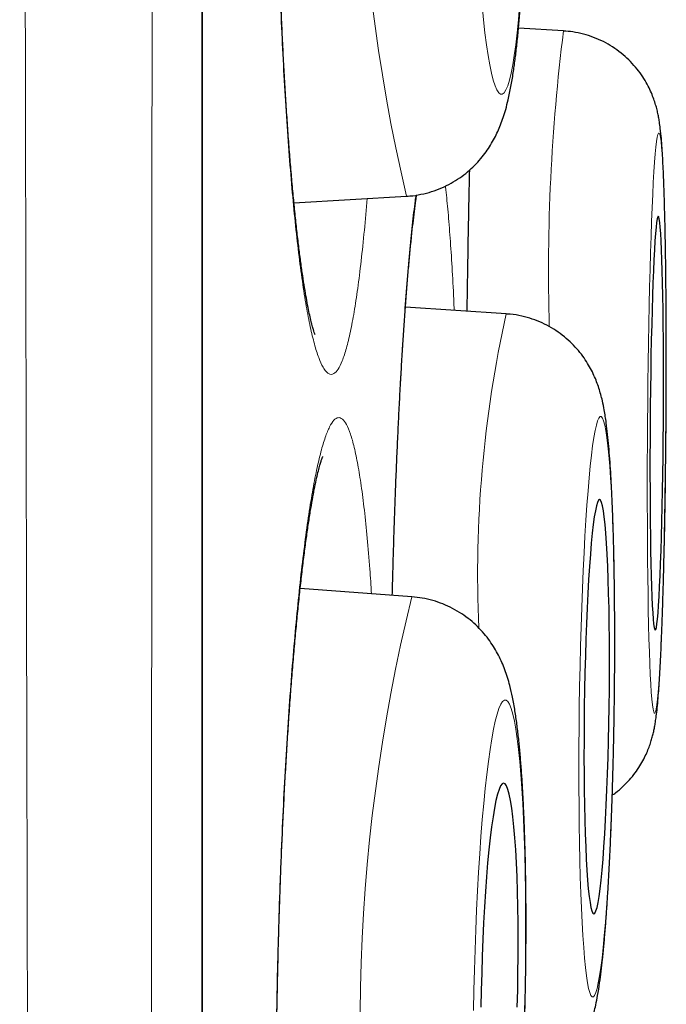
# Model space of a CAD drawing. Header units: millimetres. Extents: x 8 to 869, y 12 to 812.
# Tile 220 of 230: x 714.44 to 716.36, y 791.64 to 794.56. Entities that reach past the tile are written whole.
import ezdxf

# ---------------------------------------------------------------- set-up
doc = ezdxf.new("R2010")
doc.units = ezdxf.units.MM

msp = doc.modelspace()

# ---------------------------------------------------------------- linework, layer by layer
at = {"color": 252, "linetype": 'Continuous', "lineweight": 0}
for p, q in [((714.9822, 794.3141), (714.9822, 811.0119)), ((714.9822, 777.6163), (714.9822, 794.3141))]:
    msp.add_line(p, q, dxfattribs=at)
at = {"color": 7, "linetype": 'Continuous', "lineweight": 30}
for p, q in [((714.9845, 777.6467), (714.9845, 810.9815)), ((716.052, 794.5251), (715.9187, 794.533)), ((715.2547, 794.0162), (715.5877, 794.036)), ((715.5883, 794.0361), (715.5877, 794.036)), ((715.8824, 793.6878), (715.5843, 793.7076)), ((715.6031, 792.8507), (715.2729, 792.8748))]:
    msp.add_line(p, q, dxfattribs=at)
at = {"color": 252, "linetype": 'Continuous', "lineweight": 0, "flags": 128}
for points in [[(715.811, 794.5998), (715.8151, 794.5581), (715.8195, 794.5196), (715.8241, 794.4843), (715.8289, 794.4526), (715.8338, 794.4244), (715.8389, 794.4), (715.8441, 794.3795), (715.8494, 794.363), (715.8548, 794.3505), (715.8601, 794.3422), (715.8655, 794.338), (715.8709, 794.338), (715.8763, 794.3422), (715.8816, 794.3505), (715.8867, 794.363), (715.8918, 794.3795), (715.8967, 794.4), (715.9015, 794.4244), (715.9061, 794.4526), (715.9104, 794.4843), (715.9145, 794.5196), (715.9184, 794.5581), (715.922, 794.5998)], [(716.355, 793.3645), (716.3554, 793.4244), (716.3556, 793.484), (716.3557, 793.5431), (716.3557, 793.6012), (716.3555, 793.6582), (716.3552, 793.7138), (716.3547, 793.7677), (716.3542, 793.8196), (716.3534, 793.8693), (716.3526, 793.9166), (716.3517, 793.9611), (716.3506, 794.0028), (716.3494, 794.0413), (716.3481, 794.0766), (716.3467, 794.1083), (716.3452, 794.1365), (716.3437, 794.1609), (716.342, 794.1814), (716.3403, 794.1979), (716.3385, 794.2104), (716.3367, 794.2187), (716.3348, 794.2229), (716.3329, 794.2229), (716.331, 794.2187), (716.329, 794.2104), (716.3271, 794.1979), (716.3251, 794.1814), (716.3232, 794.1609), (716.3212, 794.1365), (716.3194, 794.1083), (716.3175, 794.0766), (716.3157, 794.0413), (716.314, 794.0028), (716.3123, 793.9611), (716.3107, 793.9166), (716.3092, 793.8693), (716.3077, 793.8196), (716.3064, 793.7677), (716.3052, 793.7138), (716.304, 793.6582), (716.303, 793.6012), (716.3022, 793.5431), (716.3014, 793.484), (716.3008, 793.4244), (716.3003, 793.3645), (716.2999, 793.3045), (716.2997, 793.2449), (716.2996, 793.1859), (716.2996, 793.1277), (716.2998, 793.0707), (716.3001, 793.0151), (716.3005, 792.9612), (716.3011, 792.9093), (716.3018, 792.8596), (716.3026, 792.8123), (716.3036, 792.7678), (716.3047, 792.7261), (716.3059, 792.6876), (716.3071, 792.6524), (716.3085, 792.6206), (716.31, 792.5924), (716.3116, 792.5681), (716.3132, 792.5475), (716.3149, 792.531), (716.3167, 792.5186), (716.3186, 792.5102), (716.3204, 792.506), (716.3223, 792.506), (716.3243, 792.5102), (716.3262, 792.5186), (716.3282, 792.531), (716.3301, 792.5475), (716.3321, 792.5681), (716.334, 792.5924), (716.3359, 792.6206), (716.3378, 792.6524), (716.3396, 792.6876), (716.3413, 792.7261), (716.343, 792.7678), (716.3446, 792.8123), (716.3461, 792.8596), (716.3475, 792.9093), (716.3489, 792.9612), (716.3501, 793.0151), (716.3512, 793.0707), (716.3522, 793.1277), (716.3531, 793.1859), (716.3539, 793.2449), (716.3545, 793.3045), (716.355, 793.3645)], [(716.2016, 792.5255), (716.2023, 792.5854), (716.2027, 792.645), (716.2029, 792.7041), (716.2028, 792.7622), (716.2025, 792.8193), (716.2019, 792.8748), (716.2011, 792.9287), (716.2, 792.9806), (716.1986, 793.0303), (716.1971, 793.0776), (716.1953, 793.1221), (716.1933, 793.1638), (716.191, 793.2023), (716.1886, 793.2376), (716.186, 793.2693), (716.1832, 793.2975), (716.1802, 793.3219), (716.1771, 793.3424), (716.1739, 793.3589), (716.1706, 793.3713), (716.1671, 793.3797), (716.1636, 793.3839), (716.16, 793.3839), (716.1564, 793.3797), (716.1527, 793.3713), (716.149, 793.3589), (716.1453, 793.3424), (716.1417, 793.3219), (716.138, 793.2975), (716.1345, 793.2693), (716.131, 793.2376), (716.1276, 793.2023), (716.1243, 793.1638), (716.1212, 793.1221), (716.1182, 793.0776), (716.1153, 793.0303), (716.1126, 792.9806), (716.1101, 792.9287), (716.1078, 792.8748), (716.1057, 792.8193), (716.1038, 792.7622), (716.1021, 792.7041), (716.1007, 792.645), (716.0995, 792.5854), (716.0986, 792.5255), (716.0979, 792.4656), (716.0975, 792.406), (716.0973, 792.3469), (716.0973, 792.2887), (716.0977, 792.2317), (716.0983, 792.1761), (716.0991, 792.1223), (716.1002, 792.0703), (716.1015, 792.0206), (716.1031, 791.9734), (716.1049, 791.9289), (716.1069, 791.8872), (716.1091, 791.8487), (716.1116, 791.8134), (716.1142, 791.7817), (716.117, 791.7535), (716.1199, 791.7291), (716.123, 791.7086), (716.1262, 791.6921), (716.1296, 791.6796), (716.133, 791.6713), (716.1366, 791.6671), (716.1402, 791.6671), (716.1438, 791.6713), (716.1475, 791.6796), (716.1512, 791.6921), (716.1548, 791.7086), (716.1585, 791.7291), (716.1621, 791.7535), (716.1657, 791.7817), (716.1691, 791.8134), (716.1725, 791.8487), (716.1758, 791.8872), (716.179, 791.9289), (716.182, 791.9734), (716.1848, 792.0206), (716.1875, 792.0703), (716.19, 792.1223), (716.1923, 792.1761), (716.1945, 792.2317), (716.1963, 792.2887), (716.198, 792.3469), (716.1994, 792.406), (716.2006, 792.4656), (716.2016, 792.5255)], [(715.938, 791.6867), (715.939, 791.7466), (715.9396, 791.8063), (715.9399, 791.8653), (715.9398, 791.9235), (715.9393, 791.9805), (715.9384, 792.036), (715.9372, 792.0899), (715.9356, 792.1418), (715.9336, 792.1915), (715.9313, 792.2388), (715.9287, 792.2833), (715.9257, 792.325), (715.9225, 792.3635), (715.9189, 792.3987), (715.9151, 792.4305), (715.911, 792.4586), (715.9067, 792.483), (715.9021, 792.5035), (715.8974, 792.52), (715.8925, 792.5325), (715.8874, 792.5408), (715.8823, 792.545), (715.877, 792.545), (715.8717, 792.5408), (715.8663, 792.5325), (715.8609, 792.52), (715.8555, 792.5035), (715.8501, 792.483), (715.8448, 792.4586), (715.8396, 792.4305), (715.8345, 792.3987), (715.8295, 792.3635), (715.8247, 792.325), (715.8201, 792.2833), (715.8157, 792.2388), (715.8115, 792.1915), (715.8076, 792.1418), (715.8039, 792.0899), (715.8005, 792.036), (715.7974, 791.9805), (715.7947, 791.9235), (715.7922, 791.8653), (715.7901, 791.8063), (715.7884, 791.7466), (715.787, 791.6867), (715.786, 791.6268)], [(715.9366, 791.6268), (715.938, 791.6867)]]:
    msp.add_lwpolyline(points, dxfattribs=at)
at = {"color": 7, "linetype": 'Continuous', "lineweight": 30, "flags": 128}
for points in [[(716.3472, 793.3645), (716.3475, 793.4151), (716.3476, 793.4653), (716.3477, 793.5149), (716.3475, 793.5635), (716.3473, 793.6107), (716.3469, 793.6562), (716.3464, 793.6997), (716.3458, 793.7409), (716.345, 793.7796), (716.3441, 793.8154), (716.3431, 793.8481), (716.342, 793.8776), (716.3408, 793.9035), (716.3396, 793.9258), (716.3382, 793.9442), (716.3367, 793.9586), (716.3352, 793.969), (716.3337, 793.9753), (716.3321, 793.9774), (716.3305, 793.9753), (716.3288, 793.969), (716.3272, 793.9586), (716.3255, 793.9442), (716.3239, 793.9258), (716.3223, 793.9035), (716.3207, 793.8776), (716.3191, 793.8481), (716.3177, 793.8154), (716.3163, 793.7796), (716.315, 793.7409), (716.3137, 793.6997), (716.3126, 793.6562), (716.3115, 793.6107), (716.3106, 793.5635), (716.3098, 793.5149), (716.3091, 793.4653), (716.3085, 793.4151), (716.3081, 793.3645), (716.3078, 793.3139), (716.3076, 793.2636), (716.3076, 793.214), (716.3077, 793.1654), (716.308, 793.1183), (716.3083, 793.0727), (716.3088, 793.0292), (716.3095, 792.988), (716.3102, 792.9493), (716.3111, 792.9135), (716.3121, 792.8808), (716.3132, 792.8513), (716.3144, 792.8254), (716.3157, 792.8032), (716.3171, 792.7848), (716.3185, 792.7703), (716.32, 792.7599), (716.3216, 792.7536), (716.3232, 792.7515), (716.3248, 792.7536), (716.3264, 792.7599), (716.3281, 792.7703), (716.3298, 792.7848), (716.3314, 792.8032), (716.333, 792.8254), (716.3346, 792.8513), (716.3361, 792.8808), (716.3376, 792.9135), (716.339, 792.9493), (716.3403, 792.988), (716.3415, 793.0292), (716.3427, 793.0727), (716.3437, 793.1183), (716.3447, 793.1654), (716.3455, 793.214), (716.3462, 793.2636), (716.3467, 793.3139), (716.3472, 793.3645)], [(716.1868, 792.5255), (716.1874, 792.5761), (716.1877, 792.6264), (716.1878, 792.6759), (716.1875, 792.7245), (716.1871, 792.7717), (716.1864, 792.8172), (716.1854, 792.8607), (716.1842, 792.9019), (716.1828, 792.9406), (716.1811, 792.9764), (716.1793, 793.0091), (716.1772, 793.0386), (716.1749, 793.0645), (716.1725, 793.0868), (716.1699, 793.1052), (716.1672, 793.1196), (716.1644, 793.13), (716.1615, 793.1363), (716.1584, 793.1384), (716.1554, 793.1363), (716.1523, 793.13), (716.1492, 793.1196), (716.1461, 793.1052), (716.143, 793.0868), (716.14, 793.0645), (716.137, 793.0386), (716.1341, 793.0091), (716.1313, 792.9764), (716.1287, 792.9406), (716.1262, 792.9019), (716.1239, 792.8607), (716.1217, 792.8172), (716.1198, 792.7717), (716.118, 792.7245), (716.1165, 792.6759), (716.1152, 792.6264), (716.1141, 792.5761), (716.1133, 792.5255), (716.1128, 792.4749), (716.1125, 792.4246), (716.1124, 792.375), (716.1126, 792.3265), (716.1131, 792.2793), (716.1138, 792.2338), (716.1147, 792.1903), (716.1159, 792.1491), (716.1174, 792.1104), (716.119, 792.0746), (716.1209, 792.0418), (716.123, 792.0124), (716.1252, 791.9865), (716.1277, 791.9642), (716.1302, 791.9458), (716.1329, 791.9314), (716.1358, 791.921), (716.1387, 791.9147), (716.1417, 791.9126), (716.1448, 791.9147), (716.1479, 791.921), (716.151, 791.9314), (716.1541, 791.9458), (716.1572, 791.9642), (716.1602, 791.9865), (716.1632, 792.0124), (716.166, 792.0418), (716.1688, 792.0746), (716.1714, 792.1104), (716.1739, 792.1491), (716.1763, 792.1903), (716.1784, 792.2338), (716.1804, 792.2793), (716.1821, 792.3265), (716.1836, 792.375), (716.1849, 792.4246), (716.186, 792.4749), (716.1868, 792.5255)], [(715.9163, 791.6867), (715.9172, 791.7373), (715.9176, 791.7876), (715.9177, 791.8372), (715.9174, 791.8857), (715.9167, 791.9329), (715.9157, 791.9784), (715.9143, 792.0219), (715.9125, 792.0631), (715.9104, 792.1018), (715.908, 792.1376), (715.9052, 792.1703), (715.9022, 792.1998), (715.8989, 792.2257), (715.8953, 792.2479), (715.8916, 792.2664), (715.8876, 792.2808), (715.8834, 792.2912), (715.8791, 792.2975), (715.8747, 792.2996), (715.8702, 792.2975), (715.8657, 792.2912), (715.8611, 792.2808), (715.8566, 792.2664), (715.8521, 792.2479), (715.8476, 792.2257), (715.8433, 792.1998), (715.8391, 792.1703), (715.835, 792.1376), (715.8312, 792.1018), (715.8275, 792.0631), (715.8241, 792.0219), (715.8209, 791.9784), (715.8181, 791.9329), (715.8155, 791.8857), (715.8133, 791.8372), (715.8114, 791.7876), (715.8098, 791.7373), (715.8086, 791.6867), (715.8078, 791.6361)], [(715.9151, 791.6361), (715.9163, 791.6867)]]:
    msp.add_lwpolyline(points, dxfattribs=at)
at = {"color": 252, "linetype": 'Continuous', "lineweight": 0}
for centre, radius, start, end in [((720.6253, 795.2286), 5.1769, 167.4553, 193.3192), ((721.7208, 793.813), 5.7134, 172.8403, 181.6338), ((719.3497, 792.9172), 3.5519, 167.4698, 182.5615), ((720.7422, 791.5885), 5.2918, 166.2002, 191.4929)]:
    msp.add_arc(centre, radius, start, end, dxfattribs=at)
for points, knots in [([(714.5541, 776.2396), (714.5541, 776.2407), (714.554, 776.2439), (714.5539, 776.2547), (714.5536, 776.2734), (714.5532, 776.3013), (714.5526, 776.3403), (714.5518, 776.388), (714.551, 776.4444), (714.55, 776.5094), (714.5489, 776.5838), (714.5476, 776.668), (714.5463, 776.7623), (714.5448, 776.8657), (714.5432, 776.9783), (714.5415, 777.0999), (714.5399, 777.2225), (714.5383, 777.3442), (714.5368, 777.4635), (714.5353, 777.5886), (714.5337, 777.7294), (714.5319, 777.8874), (714.5301, 778.0641), (714.5282, 778.2495), (714.5263, 778.4434), (714.5244, 778.6458), (714.5223, 778.877), (714.52, 779.1397), (714.5175, 779.4374), (714.515, 779.7482), (714.5126, 780.071), (714.5102, 780.4051), (714.5079, 780.7336), (714.5057, 781.0556), (714.5038, 781.3692), (714.5018, 781.6913), (714.5, 782.004), (714.4984, 782.3054), (714.4969, 782.5943), (714.4955, 782.8885), (714.494, 783.1981), (714.4925, 783.5233), (714.4909, 783.8648), (714.4894, 784.2123), (714.4878, 784.5956), (714.4861, 785.0162), (714.4844, 785.4536), (714.4827, 785.8757), (714.4812, 786.2811), (714.4798, 786.692), (714.4784, 787.0858), (714.4772, 787.4612), (714.4761, 787.8173), (714.475, 788.1767), (714.4739, 788.5512), (714.4729, 788.9409), (714.4718, 789.3461), (714.4707, 789.7543), (714.4696, 790.199), (714.4684, 790.6807), (714.4673, 791.1747), (714.4662, 791.6464), (714.4652, 792.0952), (714.4642, 792.5457), (714.4632, 792.9735), (714.4624, 793.3777), (714.4616, 793.7582), (714.4608, 794.1393), (714.4601, 794.5334), (714.4593, 794.9403), (714.4586, 795.36), (714.4579, 795.7794), (714.4571, 796.2332), (714.4564, 796.7207), (714.4556, 797.2164), (714.4549, 797.6851), (714.4542, 798.1274), (714.4536, 798.5675), (714.4529, 798.9818), (714.4524, 799.3702), (714.4519, 799.7332), (714.4513, 800.094), (714.4508, 800.4644), (714.4503, 800.8438), (714.4498, 801.2318), (714.4494, 801.6162), (714.449, 801.982), (714.4486, 802.3292), (714.4483, 802.6585), (714.448, 802.9843), (714.4477, 803.3072), (714.4474, 803.6267), (714.4472, 803.9429), (714.4469, 804.255), (714.4466, 804.5535), (714.4464, 804.8384), (714.4461, 805.1103), (714.4459, 805.3784), (714.4457, 805.6625), (714.4454, 805.9611), (714.4452, 806.2729), (714.4449, 806.5787), (714.4447, 806.8783), (714.4445, 807.1713), (714.4444, 807.4855), (714.4443, 807.818), (714.4441, 808.1658), (714.444, 808.5013), (714.444, 808.7836), (714.4439, 809.0171), (714.4438, 809.2063), (714.4438, 809.3903), (714.4437, 809.5823), (714.4437, 809.7807), (714.4436, 809.9837), (714.4435, 810.1785), (714.4435, 810.365), (714.4434, 810.543), (714.4434, 810.7043), (714.4434, 810.8503), (714.4434, 810.9821), (714.4434, 811.1073), (714.4435, 811.2257), (714.4435, 811.3372), (714.4436, 811.4469), (714.4436, 811.5535), (714.4437, 811.6555), (714.4437, 811.7483), (714.4437, 811.8317), (714.4437, 811.9056), (714.4437, 811.9701), (714.4437, 812.025), (714.4437, 812.0702), (714.4437, 812.1053), (714.4437, 812.1309), (714.4437, 812.1395), (714.4437, 812.1437)], [0, 0, 0, 0, 0.002539, 0.007762, 0.012985, 0.020006, 0.027028, 0.034049, 0.041101, 0.048154, 0.055206, 0.062525, 0.069846, 0.077165, 0.084519, 0.091874, 0.099228, 0.105247, 0.111266, 0.117293, 0.12332, 0.130701, 0.138083, 0.145464, 0.152879, 0.160296, 0.167711, 0.177314, 0.186918, 0.196554, 0.206191, 0.215739, 0.225296, 0.233484, 0.241672, 0.249882, 0.258091, 0.264981, 0.271871, 0.278774, 0.285676, 0.293277, 0.300878, 0.308495, 0.316112, 0.325683, 0.335262, 0.34347, 0.351678, 0.359907, 0.368136, 0.375044, 0.381952, 0.388872, 0.395793, 0.403415, 0.411037, 0.418675, 0.426314, 0.435838, 0.44537, 0.453537, 0.461705, 0.469893, 0.478081, 0.484953, 0.491826, 0.498711, 0.505596, 0.513177, 0.520759, 0.528357, 0.535956, 0.545459, 0.55497, 0.56312, 0.57127, 0.57944, 0.58761, 0.594467, 0.601324, 0.608194, 0.615063, 0.622628, 0.630192, 0.637773, 0.645355, 0.652049, 0.658744, 0.66545, 0.672156, 0.678897, 0.685638, 0.69239, 0.699143, 0.705268, 0.711392, 0.717525, 0.723659, 0.731172, 0.738686, 0.746199, 0.75375, 0.761301, 0.768852, 0.778638, 0.788424, 0.798246, 0.808068, 0.81419, 0.820311, 0.826441, 0.832571, 0.84008, 0.84759, 0.855099, 0.862645, 0.870192, 0.877738, 0.884258, 0.890779, 0.897299, 0.903844, 0.910389, 0.916933, 0.924452, 0.931972, 0.939491, 0.947047, 0.954604, 0.96216, 0.969773, 0.977386, 0.984999, 0.99265, 1, 1, 1, 1]), ([(714.8397, 811.9146), (714.8397, 811.914), (714.8397, 811.913), (714.8398, 811.9045), (714.8398, 811.891), (714.8398, 811.8698), (714.8398, 811.8387), (714.8399, 811.7951), (714.8399, 811.7417), (714.8399, 811.6787), (714.8399, 811.6059), (714.84, 811.5302), (714.8399, 811.4542), (714.8399, 811.3802), (714.8399, 811.3008), (714.8399, 811.2041), (714.8399, 811.0871), (714.8399, 810.9466), (714.8398, 810.795), (714.8398, 810.6324), (714.8398, 810.4588), (714.8398, 810.2849), (714.8399, 810.1127), (714.8399, 809.9442), (714.8399, 809.7684), (714.8399, 809.5854), (714.8399, 809.3952), (714.8399, 809.1751), (714.8399, 808.922), (714.8399, 808.6519), (714.8398, 808.3917), (714.8398, 808.1441), (714.8397, 807.8887), (714.8397, 807.6256), (714.8396, 807.355), (714.8395, 807.0806), (714.8394, 806.803), (714.8394, 806.5226), (714.8394, 806.2356), (714.8393, 805.9421), (714.8393, 805.6423), (714.8392, 805.3654), (714.8392, 805.1133), (714.8392, 804.8872), (714.8391, 804.6584), (714.839, 804.4048), (714.839, 804.1254), (714.8389, 803.8194), (714.8388, 803.509), (714.8387, 803.1942), (714.8386, 802.8752), (714.8384, 802.5518), (714.8383, 802.2247), (714.8381, 801.8821), (714.838, 801.5238), (714.8378, 801.1496), (714.8377, 800.771), (714.8376, 800.3883), (714.8374, 800.0017), (714.8373, 799.6167), (714.8372, 799.2336), (714.8371, 798.8529), (714.8369, 798.4692), (714.8368, 798.0829), (714.8366, 797.6941), (714.8364, 797.3402), (714.8363, 797.0217), (714.8361, 796.7391), (714.836, 796.4557), (714.8358, 796.0941), (714.8355, 795.6537), (714.8352, 795.1336), (714.8349, 794.6122), (714.8346, 794.1402), (714.8343, 793.7187), (714.8341, 793.3475), (714.8339, 792.9765), (714.8337, 792.6033), (714.8335, 792.2282), (714.8332, 791.8511), (714.833, 791.4749), (714.8327, 791.0773), (714.8323, 790.6589), (714.832, 790.1963), (714.8315, 789.7126), (714.8311, 789.2083), (714.8306, 788.7078), (714.8301, 788.2594), (714.8297, 787.8626), (714.8293, 787.5157), (714.829, 787.1717), (714.8286, 786.8282), (714.8283, 786.4857), (714.8279, 786.1441), (714.8275, 785.8061), (714.8271, 785.4517), (714.8267, 785.0822), (714.8262, 784.6788), (714.8256, 784.2627), (714.825, 783.8349), (714.8243, 783.4157), (714.8237, 783.0448), (714.8231, 782.7203), (714.8226, 782.4394), (714.822, 782.1635), (714.8215, 781.8909), (714.821, 781.6219), (714.8204, 781.3568), (714.8199, 781.0974), (714.8193, 780.8288), (714.8187, 780.5524), (714.818, 780.2723), (714.8173, 780.0031), (714.8166, 779.7447), (714.8159, 779.4946), (714.8151, 779.253), (714.8144, 779.0201), (714.8136, 778.8089), (714.8129, 778.618), (714.8122, 778.4458), (714.8115, 778.2801), (714.8108, 778.121), (714.8102, 777.9686), (714.8094, 777.8063), (714.8087, 777.6374), (714.8079, 777.4723), (714.8071, 777.3256), (714.8064, 777.1956), (714.8058, 777.0759), (714.8052, 776.9667), (714.8046, 776.8681), (714.804, 776.7853), (714.8036, 776.7163), (714.8032, 776.6594), (714.8028, 776.6101), (714.8025, 776.5685), (714.8022, 776.5348), (714.802, 776.5061), (714.8018, 776.4851), (714.8018, 776.4823), (714.8017, 776.4808)], [0, 0, 0, 0, 0.005543, 0.011086, 0.016636, 0.022186, 0.029636, 0.037088, 0.044538, 0.052026, 0.059515, 0.067002, 0.072657, 0.078312, 0.083974, 0.089636, 0.097678, 0.10572, 0.113762, 0.121851, 0.129941, 0.13803, 0.144767, 0.151505, 0.158243, 0.165007, 0.171773, 0.178538, 0.187687, 0.196844, 0.204172, 0.211502, 0.218831, 0.226195, 0.23356, 0.240924, 0.24802, 0.255116, 0.262211, 0.269339, 0.276468, 0.283595, 0.288721, 0.293847, 0.298979, 0.30411, 0.310709, 0.317307, 0.323917, 0.330527, 0.337159, 0.343792, 0.350436, 0.35708, 0.364439, 0.371799, 0.379157, 0.386552, 0.393948, 0.401343, 0.408469, 0.415596, 0.422721, 0.429879, 0.437037, 0.444195, 0.449343, 0.454491, 0.459644, 0.464797, 0.474176, 0.483554, 0.492965, 0.502377, 0.509066, 0.515755, 0.522455, 0.529156, 0.536, 0.542843, 0.549699, 0.556555, 0.564642, 0.572734, 0.582158, 0.591581, 0.601038, 0.610494, 0.617216, 0.623937, 0.63067, 0.637404, 0.644281, 0.651158, 0.658048, 0.664938, 0.673066, 0.681199, 0.690601, 0.700002, 0.709436, 0.71887, 0.725574, 0.732278, 0.738994, 0.74571, 0.752567, 0.759423, 0.766293, 0.773163, 0.781265, 0.789372, 0.797277, 0.805183, 0.813088, 0.821036, 0.828984, 0.836932, 0.843544, 0.850156, 0.856767, 0.863404, 0.870042, 0.876679, 0.885648, 0.894624, 0.90253, 0.910438, 0.918345, 0.926296, 0.934249, 0.942201, 0.948822, 0.955444, 0.962065, 0.968713, 0.975362, 0.98201, 0.991001, 1, 1, 1, 1]), ([(715.4006, 796.7509), (715.3965, 796.7676), (715.3884, 796.801), (715.3758, 796.8374), (715.363, 796.8633), (715.3501, 796.8768), (715.3373, 796.8783), (715.3246, 796.8681), (715.312, 796.8458), (715.2998, 796.8116), (715.288, 796.7662), (715.2766, 796.7099), (715.2657, 796.6421), (715.2555, 796.5639), (715.246, 796.4767), (715.2373, 796.3806), (715.2293, 796.275), (715.2222, 796.1616), (715.2162, 796.0424), (715.211, 795.9174), (715.2069, 795.7859), (715.2038, 795.6501), (715.2018, 795.5124), (715.2008, 795.3725), (715.201, 795.23), (715.2022, 795.0871), (715.2045, 794.9464), (715.2078, 794.8074), (715.2122, 794.6699), (715.2176, 794.5361), (715.2239, 794.4082), (715.2312, 794.2858), (715.2393, 794.1688), (715.2483, 794.0591), (715.258, 793.9585), (715.2683, 793.8665), (715.2793, 793.7831), (715.2909, 793.7099), (715.3028, 793.648), (715.3151, 793.5967), (715.3277, 793.5564), (715.339, 793.5314), (715.3486, 793.5174), (715.3566, 793.5104), (715.3647, 793.5081), (715.3742, 793.5109), (715.3852, 793.5225), (715.3976, 793.5475), (715.4098, 793.5845), (715.4216, 793.6331), (715.4328, 793.6924), (715.4434, 793.762), (715.4535, 793.8428), (715.4628, 793.9315), (715.4683, 793.9973), (715.471, 794.0291)], [0, 0, 0, 0, 0.01916, 0.038319, 0.058035, 0.077752, 0.096911, 0.116071, 0.135787, 0.155503, 0.174663, 0.193822, 0.213539, 0.233255, 0.252414, 0.271574, 0.29129, 0.311006, 0.330166, 0.349325, 0.369042, 0.388758, 0.407917, 0.427077, 0.446793, 0.466509, 0.485669, 0.504829, 0.524545, 0.544261, 0.563421, 0.58258, 0.602296, 0.622013, 0.641172, 0.660332, 0.680048, 0.699764, 0.718924, 0.738083, 0.757799, 0.777516, 0.789587, 0.801658, 0.813864, 0.82607, 0.845229, 0.864389, 0.884105, 0.903821, 0.922981, 0.94214, 0.961857, 0.981573, 1, 1, 1, 1]), ([(715.7743, 794.1138), (715.7739, 794.0982), (715.7725, 794.041), (715.7705, 793.9364), (715.7683, 793.8124), (715.7672, 793.7307), (715.7667, 793.6955)], [0, 0, 0, 0, 0.118942, 0.435857, 0.757299, 1, 1, 1, 1]), ([(715.7285, 793.698), (715.7281, 793.7088), (715.7262, 793.7546), (715.7222, 793.8268), (715.7167, 793.9139), (715.7105, 793.9895), (715.7057, 794.0402), (715.7028, 794.0623), (715.7023, 794.0661)], [0, 0, 0, 0, 0.0684, 0.29008, 0.510971, 0.731861, 0.953541, 1, 1, 1, 1]), ([(715.6153, 794.0394), (715.6145, 794.0336), (715.6108, 794.0079), (715.6045, 793.9513), (715.5963, 793.8703), (715.5885, 793.7791), (715.5811, 793.6791), (715.5741, 793.5707), (715.5675, 793.4551), (715.5615, 793.3331), (715.556, 793.2053), (715.5512, 793.0725), (715.5474, 792.9554), (715.5456, 792.8819), (715.5449, 792.855)], [0, 0, 0, 0, 0.026367, 0.118545, 0.210722, 0.302572, 0.394422, 0.486599, 0.578777, 0.670627, 0.762476, 0.854654, 0.946832, 1, 1, 1, 1]), ([(715.4435, 793.2414), (715.44, 793.2591), (715.433, 793.2947), (715.4217, 793.3337), (715.4099, 793.3621), (715.3978, 793.3785), (715.3854, 793.3826), (715.3727, 793.3749), (715.3599, 793.3553), (715.347, 793.3241), (715.3342, 793.281), (715.3215, 793.2267), (715.309, 793.1616), (715.2969, 793.0863), (715.2852, 793.0008), (715.2739, 792.906), (715.2632, 792.8028), (715.2532, 792.6918), (715.2438, 792.5736), (715.2353, 792.4491), (715.2275, 792.3193), (715.2207, 792.1852), (715.2148, 792.0476), (715.2099, 791.9073), (715.206, 791.7656), (715.2032, 791.6235), (715.2015, 791.482), (715.2008, 791.3418), (715.2012, 791.2042), (715.2026, 791.0701), (715.2052, 790.9407), (715.2088, 790.8164), (715.2134, 790.6983), (715.219, 790.5874), (715.2256, 790.4846), (715.2331, 790.3903), (715.2415, 790.3051), (715.2506, 790.2298), (715.2605, 790.1652), (715.271, 790.1114), (715.2821, 790.0687), (715.2931, 790.0393), (715.3037, 790.0215), (715.314, 790.0129), (715.3251, 790.0126), (715.3371, 790.0227), (715.35, 790.0454), (715.3628, 790.0796), (715.3756, 790.1253), (715.3882, 790.1824), (715.4006, 790.2503), (715.4127, 790.3281), (715.4243, 790.4163), (715.4324, 790.4842), (715.4364, 790.5248), (715.4369, 790.5302)], [0, 0, 0, 0, 0.0193265, 0.0387221, 0.0581177, 0.0774443, 0.0967708, 0.1161664, 0.135562, 0.1548885, 0.174215, 0.1936106, 0.2130062, 0.2323328, 0.2516593, 0.2710549, 0.2904505, 0.309777, 0.3291035, 0.3484991, 0.3678947, 0.3872213, 0.4065478, 0.4259434, 0.445339, 0.4646655, 0.483992, 0.5033876, 0.5227832, 0.5421098, 0.5614363, 0.5808319, 0.6002275, 0.619554, 0.6388805, 0.6582761, 0.6776717, 0.6969982, 0.7163248, 0.7357204, 0.755116, 0.7744425, 0.7905547, 0.8066869, 0.8227991, 0.8421257, 0.8615213, 0.8809169, 0.9002434, 0.9195699, 0.9389655, 0.9583611, 0.9776877, 0.9970142, 1, 1, 1, 1]), ([(715.484, 792.8594), (715.4824, 792.8841), (715.4786, 792.9429), (715.4715, 793.0256), (715.463, 793.1083), (715.4537, 793.1816), (715.4469, 793.2215), (715.4435, 793.2414)], [0, 0, 0, 0, 0.153103, 0.36445, 0.576551, 0.788653, 1, 1, 1, 1])]:
    msp.add_open_spline(points, degree=3, knots=knots, dxfattribs=at)
at = {"color": 7, "linetype": 'Continuous', "lineweight": 30}
for points, knots in [([(715.317, 793.6272), (715.3169, 793.6275), (715.3166, 793.6281), (715.3148, 793.6329), (715.3122, 793.641), (715.3087, 793.653), (715.3046, 793.6689), (715.3, 793.689), (715.2951, 793.7131), (715.2899, 793.7413), (715.2845, 793.7735), (715.279, 793.8096), (715.2735, 793.8496), (715.2679, 793.8931), (715.2625, 793.9402), (715.2571, 793.9905), (715.2519, 794.044), (715.2468, 794.1003), (715.242, 794.1594), (715.2373, 794.2209), (715.2329, 794.2847), (715.2287, 794.3506), (715.2249, 794.4183), (715.2213, 794.4877), (715.218, 794.5585), (715.215, 794.6308), (715.2123, 794.7045), (715.2098, 794.7796), (715.2077, 794.8557), (715.206, 794.9326), (715.2045, 795.0102), (715.2034, 795.0883), (715.2026, 795.1667), (715.2021, 795.2451), (715.2019, 795.3232), (715.2021, 795.401), (715.2027, 795.4785), (715.2035, 795.5555), (715.2047, 795.6317), (715.2062, 795.7068), (715.2081, 795.7805), (715.2102, 795.8522), (715.2126, 795.9219), (715.2154, 795.9896), (715.2184, 796.0559), (715.2218, 796.1206), (715.2254, 796.1836), (715.2293, 796.2445), (715.2335, 796.3032), (715.2379, 796.3593), (715.2426, 796.4127), (715.2474, 796.4629), (715.2524, 796.5099), (715.2575, 796.5533), (715.2627, 796.5929), (715.2678, 796.6286), (715.2729, 796.6601), (715.2778, 796.6872), (715.2825, 796.7101), (715.2868, 796.7283), (715.2904, 796.742), (715.2933, 796.7515), (715.2952, 796.7571), (715.2962, 796.7596), (715.296, 796.7591), (715.296, 796.7591)], [0, 0, 0, 0, 0.0098852, 0.0207011, 0.0324636, 0.0451327, 0.0586213, 0.0728074, 0.0875104, 0.1026467, 0.1182628, 0.1342682, 0.1505896, 0.1671659, 0.1839459, 0.2008862, 0.2179497, 0.2351042, 0.2523213, 0.2695765, 0.2868484, 0.3041135, 0.3213577, 0.3385705, 0.3557448, 0.3728094, 0.3900813, 0.4073571, 0.4246422, 0.4419399, 0.4592542, 0.4765892, 0.4939487, 0.5113249, 0.5285773, 0.5458682, 0.5632197, 0.5806059, 0.5979969, 0.6153573, 0.632659, 0.6498737, 0.6667864, 0.6837034, 0.7007491, 0.7179068, 0.7351562, 0.7524723, 0.7698265, 0.7871815, 0.804493, 0.82172, 0.8388181, 0.8557389, 0.8724288, 0.8888271, 0.9048634, 0.9204541, 0.9355054, 0.950475, 0.9634823, 0.9757066, 0.9870433, 0.9974414, 1, 1, 1, 1]), ([(715.5877, 794.0364), (715.5909, 794.0365), (715.6053, 794.0368), (715.6302, 794.0411), (715.6618, 794.049), (715.6916, 794.0602), (715.7194, 794.074), (715.7451, 794.09), (715.7684, 794.1078), (715.7892, 794.1269), (715.8074, 794.1469), (715.8232, 794.1673), (715.8366, 794.1876), (715.8481, 794.2079), (715.8579, 794.2281), (715.8664, 794.2486), (715.8742, 794.2702), (715.8816, 794.2946), (715.8893, 794.3247), (715.8965, 794.36), (715.9031, 794.3993), (715.9087, 794.439), (715.9136, 794.48), (715.918, 794.5232), (715.922, 794.5691), (715.9255, 794.6163), (715.9287, 794.6652), (715.9315, 794.7156), (715.9339, 794.7676), (715.936, 794.821), (715.9377, 794.8757), (715.9391, 794.9315), (715.9401, 794.9882), (715.9408, 795.0456), (715.9411, 795.1036), (715.9411, 795.154), (715.941, 795.185), (715.9409, 795.1964)], [0, 0, 0, 0, 0.00608, 0.0269252, 0.0473473, 0.0673856, 0.0870706, 0.106419, 0.1254355, 0.1441215, 0.1624901, 0.1806078, 0.1986533, 0.2169146, 0.2358127, 0.256026, 0.2785231, 0.3048005, 0.3375518, 0.3825867, 0.4262741, 0.4661687, 0.503969, 0.5437698, 0.5821655, 0.6196731, 0.6565954, 0.6931107, 0.7293326, 0.7653377, 0.8011804, 0.8369006, 0.8725289, 0.9080895, 0.9436022, 0.9790841, 1, 1, 1, 1]), ([(716.3552, 793.3645), (716.3552, 793.3745), (716.3554, 793.4036), (716.3557, 793.4518), (716.3558, 793.5086), (716.3559, 793.5648), (716.3558, 793.6202), (716.3556, 793.6745), (716.3553, 793.7275), (716.3548, 793.7791), (716.3543, 793.829), (716.3536, 793.877), (716.3528, 793.923), (716.3518, 793.9668), (716.3508, 794.0082), (716.3496, 794.0472), (716.3483, 794.0837), (716.3469, 794.1178), (716.3453, 794.1494), (716.3435, 794.1791), (716.3413, 794.2081), (716.3388, 794.2327), (716.336, 794.2535), (716.3334, 794.2694), (716.3305, 794.2835), (716.3268, 794.2985), (716.322, 794.3146), (716.3157, 794.3323), (716.3074, 794.3519), (716.2964, 794.3731), (716.2824, 794.3956), (716.2652, 794.4181), (716.2451, 794.4399), (716.2223, 794.4601), (716.1971, 794.4782), (716.17, 794.4938), (716.1411, 794.5065), (716.111, 794.5161), (716.0812, 794.5226), (716.0613, 794.5241), (716.052, 794.5248)], [0, 0, 0, 0, 0.017844, 0.051765, 0.085694, 0.119632, 0.153583, 0.187555, 0.221554, 0.255588, 0.28967, 0.323812, 0.358034, 0.392361, 0.42683, 0.461493, 0.496433, 0.531783, 0.567776, 0.604863, 0.64407, 0.688577, 0.716326, 0.733909, 0.749552, 0.763612, 0.777041, 0.790463, 0.80452, 0.819738, 0.836182, 0.853545, 0.871483, 0.889774, 0.908288, 0.926944, 0.945693, 0.964505, 0.983356, 1, 1, 1, 1]), ([(715.7669, 793.6955), (715.7671, 793.7102), (715.7677, 793.751), (715.7687, 793.8168), (715.77, 793.8928), (715.7713, 793.9674), (715.7728, 794.0403), (715.7739, 794.0891), (715.7745, 794.1131), (715.7745, 794.1139)], [0, 0, 0, 0, 0.101737, 0.280957, 0.459883, 0.638402, 0.816419, 0.99386, 1, 1, 1, 1]), ([(715.5454, 792.855), (715.546, 792.8783), (715.5473, 792.9274), (715.5495, 793.0013), (715.552, 793.0765), (715.5546, 793.1502), (715.5574, 793.2223), (715.5604, 793.2926), (715.5636, 793.3609), (715.5669, 793.4274), (715.5704, 793.4919), (715.574, 793.5543), (715.5778, 793.6144), (715.5816, 793.672), (715.5856, 793.7269), (715.5897, 793.7791), (715.5939, 793.8283), (715.5981, 793.8742), (715.6024, 793.9167), (715.6067, 793.9559), (715.6109, 793.9915), (715.6146, 794.0196), (715.6168, 794.0343), (715.6176, 794.0397)], [0, 0, 0, 0, 0.044943, 0.094714, 0.144376, 0.193897, 0.243253, 0.292426, 0.341381, 0.390162, 0.439324, 0.488424, 0.53747, 0.586464, 0.635404, 0.684282, 0.733083, 0.78172, 0.829558, 0.877543, 0.925242, 0.972447, 1, 1, 1, 1]), ([(716.2021, 792.5255), (716.2022, 792.5356), (716.2026, 792.565), (716.2031, 792.6136), (716.2034, 792.671), (716.2035, 792.7278), (716.2033, 792.7838), (716.203, 792.8388), (716.2023, 792.8925), (716.2015, 792.9449), (716.2004, 792.9957), (716.1991, 793.0447), (716.1975, 793.0917), (716.1957, 793.1368), (716.1937, 793.1797), (716.1914, 793.2205), (716.1888, 793.2592), (716.1858, 793.2961), (716.1824, 793.3316), (716.1782, 793.3673), (716.1733, 793.3995), (716.1678, 793.427), (716.1624, 793.4487), (716.1569, 793.4674), (716.1502, 793.4863), (716.1422, 793.5057), (716.1322, 793.5259), (716.1199, 793.5469), (716.1049, 793.5685), (716.0869, 793.59), (716.0661, 793.6107), (716.0425, 793.6299), (716.0167, 793.6469), (715.9889, 793.6614), (715.9595, 793.6732), (715.9278, 793.6818), (715.9019, 793.6867), (715.8863, 793.6873), (715.8824, 793.6874)], [0, 0, 0, 0, 0.018306, 0.053105, 0.087916, 0.122743, 0.157597, 0.19249, 0.227434, 0.262448, 0.297551, 0.332773, 0.368148, 0.403728, 0.439586, 0.475832, 0.51264, 0.550303, 0.589371, 0.63104, 0.678686, 0.711992, 0.733858, 0.753315, 0.770958, 0.787732, 0.80435, 0.821172, 0.838584, 0.856654, 0.875249, 0.894192, 0.913349, 0.932634, 0.951996, 0.971403, 0.992858, 1, 1, 1, 1]), ([(716.1955, 792.2635), (716.199, 792.2659), (716.2105, 792.2737), (716.2278, 792.289), (716.2471, 792.3087), (716.2638, 792.3293), (716.2778, 792.35), (716.2892, 792.37), (716.2982, 792.3888), (716.3052, 792.406), (716.3105, 792.4217), (716.3147, 792.4361), (716.3181, 792.4496), (716.3209, 792.4631), (716.3234, 792.4774), (716.326, 792.4948), (716.3286, 792.5164), (716.3311, 792.5425), (716.3333, 792.5715), (716.3354, 792.6027), (716.3374, 792.6366), (716.3393, 792.6737), (716.3411, 792.7129), (716.3428, 792.7544), (716.3444, 792.7982), (716.3459, 792.8441), (716.3473, 792.892), (716.3486, 792.9417), (716.3498, 792.9932), (716.3509, 793.0461), (716.3519, 793.1003), (716.3528, 793.1556), (716.3536, 793.2117), (716.3543, 793.2685), (716.3548, 793.3195), (716.3551, 793.3515), (716.3552, 793.3645)], [0, 0, 0, 0, 0.008535, 0.027652, 0.046227, 0.06417, 0.081335, 0.097538, 0.112679, 0.126921, 0.140743, 0.15484, 0.169806, 0.186677, 0.20689, 0.232939, 0.270958, 0.315514, 0.356972, 0.396262, 0.437732, 0.47785, 0.517197, 0.556072, 0.594638, 0.63299, 0.671188, 0.709274, 0.747276, 0.785214, 0.823105, 0.860959, 0.898786, 0.936593, 0.974389, 1, 1, 1, 1]), ([(715.276, 790.1313), (715.276, 790.1313), (715.2762, 790.1308), (715.2754, 790.1328), (715.2738, 790.1377), (715.2713, 790.1464), (715.2682, 790.1589), (715.2645, 790.1755), (715.2605, 790.1961), (715.2563, 790.2209), (715.2519, 790.2497), (715.2475, 790.2824), (715.2431, 790.3191), (715.2388, 790.3595), (715.2346, 790.4036), (715.2305, 790.4512), (715.2266, 790.502), (715.223, 790.5558), (715.2196, 790.6126), (715.2164, 790.6721), (715.2136, 790.734), (715.211, 790.7982), (715.2087, 790.8644), (715.2068, 790.9325), (715.2052, 791.0023), (715.2039, 791.0734), (715.2029, 791.1458), (715.2023, 791.2196), (715.202, 791.2947), (715.202, 791.3709), (715.2023, 791.4479), (715.203, 791.5256), (715.204, 791.6037), (715.2054, 791.6821), (715.2071, 791.7605), (715.2091, 791.8386), (715.2114, 791.9163), (715.214, 791.9937), (715.2169, 792.0705), (715.2202, 792.1466), (715.2237, 792.2216), (715.2275, 792.2952), (715.2316, 792.3669), (715.2358, 792.4365), (715.2404, 792.504), (715.2451, 792.5699), (715.2501, 792.6342), (715.2554, 792.6967), (715.2609, 792.7573), (715.2666, 792.8155), (715.2724, 792.8712), (715.2784, 792.9242), (715.2845, 792.974), (715.2906, 793.0206), (715.2968, 793.0637), (715.3029, 793.103), (715.309, 793.1383), (715.3148, 793.1695), (715.3204, 793.1963), (715.3255, 793.2185), (715.3301, 793.2363), (715.334, 793.2494), (715.337, 793.2586), (715.3389, 793.2638), (715.3399, 793.266), (715.3396, 793.2656), (715.3396, 793.2655)], [0, 0, 0, 0, 0.001121, 0.01109, 0.022006, 0.033879, 0.046661, 0.060257, 0.074545, 0.089365, 0.104532, 0.120169, 0.136186, 0.152512, 0.169088, 0.185865, 0.202801, 0.21986, 0.23701, 0.254225, 0.271479, 0.288751, 0.306018, 0.323266, 0.340483, 0.357661, 0.374765, 0.391901, 0.409165, 0.426436, 0.443718, 0.461015, 0.47833, 0.495669, 0.51303, 0.530289, 0.547544, 0.564866, 0.582229, 0.599607, 0.616962, 0.634265, 0.651489, 0.668494, 0.685354, 0.702346, 0.719454, 0.736658, 0.753935, 0.771257, 0.788589, 0.805886, 0.823106, 0.840204, 0.857132, 0.873835, 0.890251, 0.906308, 0.92192, 0.936984, 0.951662, 0.9646, 0.976746, 0.987994, 0.998297, 1, 1, 1, 1]), ([(715.9391, 791.6868), (715.9393, 791.697), (715.9399, 791.7267), (715.9406, 791.7757), (715.941, 791.8337), (715.9412, 791.891), (715.9409, 791.9476), (715.9404, 792.0032), (715.9394, 792.0577), (715.9382, 792.1108), (715.9365, 792.1624), (715.9346, 792.2124), (715.9322, 792.2606), (715.9295, 792.3069), (715.9264, 792.3513), (715.9228, 792.3939), (715.9188, 792.4349), (715.914, 792.4747), (715.9083, 792.5145), (715.9016, 792.5518), (715.8942, 792.5842), (715.8866, 792.6111), (715.8789, 792.6338), (715.8702, 792.6556), (715.8601, 792.6771), (715.8482, 792.6986), (715.834, 792.7202), (715.8173, 792.7417), (715.7979, 792.7627), (715.7757, 792.7826), (715.7511, 792.8007), (715.7242, 792.8166), (715.6955, 792.8299), (715.6654, 792.8402), (715.6346, 792.8476), (715.6136, 792.8496), (715.6033, 792.8505)], [0, 0, 0, 0, 0.018648, 0.054096, 0.089559, 0.125046, 0.160573, 0.196157, 0.231818, 0.267581, 0.303477, 0.339548, 0.375848, 0.412455, 0.44948, 0.487094, 0.525572, 0.565398, 0.607518, 0.654151, 0.693215, 0.720354, 0.744287, 0.765612, 0.785382, 0.804416, 0.823289, 0.842234, 0.861456, 0.880971, 0.900709, 0.920588, 0.940547, 0.960547, 0.980569, 1, 1, 1, 1]), ([(715.9269, 791.3841), (715.9344, 791.3864), (715.9517, 791.3918), (715.9773, 791.4036), (716.0035, 791.4186), (716.0273, 791.4357), (716.0487, 791.4542), (716.0675, 791.4738), (716.0837, 791.4938), (716.0973, 791.5136), (716.1086, 791.5329), (716.1179, 791.5513), (716.1255, 791.5691), (716.132, 791.5865), (716.1376, 791.6041), (716.1428, 791.623), (716.148, 791.6454), (716.1534, 791.6736), (716.1586, 791.7063), (716.1633, 791.7422), (716.1674, 791.7788), (716.1712, 791.8178), (716.1749, 791.8596), (716.1782, 791.903), (716.1813, 791.9482), (716.1843, 791.9954), (716.187, 792.0444), (716.1895, 792.095), (716.1919, 792.1473), (716.194, 792.2009), (716.1959, 792.2558), (716.1976, 792.3117), (716.1992, 792.3684), (716.2004, 792.4257), (716.2014, 792.4782), (716.2019, 792.5115), (716.2021, 792.5255)], [0, 0, 0, 0, 0.014978, 0.034902, 0.054414, 0.073507, 0.092153, 0.110303, 0.127892, 0.1449, 0.161433, 0.177805, 0.194483, 0.212024, 0.231329, 0.253682, 0.28124, 0.318709, 0.366929, 0.408583, 0.447668, 0.488894, 0.528446, 0.567017, 0.604975, 0.642522, 0.679781, 0.716831, 0.753726, 0.790504, 0.827194, 0.863818, 0.900393, 0.936933, 0.97345, 1, 1, 1, 1]), ([(715.5566, 790.5341), (715.5676, 790.5348), (715.5896, 790.5362), (715.6217, 790.5427), (715.6523, 790.5522), (715.6811, 790.5644), (715.7078, 790.5791), (715.7322, 790.5958), (715.7542, 790.614), (715.7737, 790.6332), (715.7907, 790.6531), (715.8053, 790.673), (715.8177, 790.6929), (715.8284, 790.7127), (715.8377, 790.7326), (715.8461, 790.7533), (715.854, 790.776), (715.862, 790.8029), (715.8703, 790.836), (715.878, 790.8735), (715.8849, 790.9133), (715.8911, 790.9538), (715.8967, 790.9964), (715.902, 791.0415), (715.9069, 791.088), (715.9114, 791.136), (715.9156, 791.1857), (715.9194, 791.2369), (715.923, 791.2897), (715.9263, 791.3438), (715.9292, 791.399), (715.9319, 791.4553), (715.9342, 791.5125), (715.9362, 791.5702), (715.9379, 791.6284), (715.9387, 791.6673), (715.9391, 791.6868)], [0, 0, 0, 0, 0.020721, 0.041189, 0.061262, 0.08097, 0.100335, 0.119362, 0.13805, 0.156401, 0.174453, 0.192334, 0.210317, 0.22873, 0.24817, 0.269482, 0.293926, 0.323625, 0.362938, 0.409565, 0.450443, 0.48877, 0.529144, 0.567829, 0.605484, 0.642477, 0.679018, 0.715236, 0.751218, 0.787024, 0.822696, 0.858269, 0.893767, 0.929211, 0.964619, 1, 1, 1, 1])]:
    msp.add_open_spline(points, degree=3, knots=knots, dxfattribs=at)

doc.saveas('drawing.dxf')
